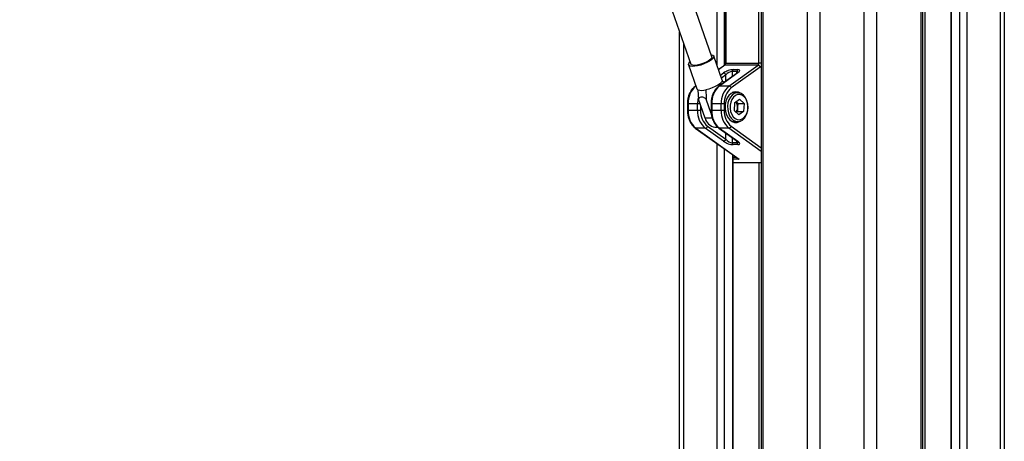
# Paper-space layout '3M DUO Surface Plate' of a CAD drawing. Header units: millimetres. Extents: x 10 to 10348, y 20 to 7979.
# Tile 115 of 117: x 9510 to 9953, y 3321 to 3510. Entities that reach past the tile are written whole.
import ezdxf

# ---------------------------------------------------------------- set-up
doc = ezdxf.new("R2010")
doc.units = ezdxf.units.MM

psp = doc.layouts.new('3M DUO Surface Plate')

# ---------------------------------------------------------------- linework, layer by layer
at = {"color": 8, "linetype": 'Continuous', "lineweight": 25}
for p, q in [((9864.16, 977.9), (9864.16, 3851.9)), ((9869.7, 3851.9), (9869.7, 977.9)), ((9889.67, 977.9), (9889.67, 3851.9)), ((9895.21, 3851.9), (9895.21, 977.9)), ((9915.26, 977.9), (9915.26, 3851.9)), ((9916.9, 3851.9), (9916.9, 3224.78)), ((9928.74, 3851.9), (9928.74, 1266.28)), ((9932.63, 1262.81), (9932.63, 3851.9)), ((9935.72, 3851.9), (9935.72, 977.9)), ((9950.96, 977.9), (9950.96, 3851.9)), ((9823.65, 3489.38), (9823.65, 3761.9)), ((9826.74, 3761.9), (9826.74, 3489.57)), ((9827.5, 3761.9), (9827.5, 3490.62)), ((9842.35, 3490.62), (9842.35, 3761.9)), ((9844.11, 3761.9), (9844.11, 3176.43)), ((9808.41, 3499.81), (9808.41, 3176.43)), ((9827.11, 3489.73), (9824.24, 3487.68)), ((9827.5, 3490.62), (9827.21, 3490.62)), ((9830.33, 3486.87), (9830.33, 3484.57)), ((9832.45, 3486.08), (9832.45, 3486.87)), ((9843.42, 3490.62), (9842.35, 3490.62)), ((9825.08, 3485.26), (9826.47, 3486.25)), ((9827.5, 3485.35), (9825.53, 3483.95)), ((9827.5, 3482.55), (9827.5, 3485.35)), ((9814.06, 3480.42), (9814.03, 3480.39)), ((9814.07, 3480.39), (9814.03, 3480.39)), ((9810.24, 3472.36), (9810.53, 3472.36)), ((9810.24, 3469.44), (9810.53, 3469.44)), ((9815.93, 3472.36), (9814.77, 3472.36)), ((9816.19, 3471.61), (9816.19, 3469.44)), ((9821.14, 3472.36), (9820.84, 3472.36)), ((9821.14, 3469.44), (9820.84, 3469.44)), ((9821.41, 3465.88), (9818.17, 3465.88)), ((9843.42, 3451.03), (9828.88, 3461.4)), ((9829.9, 3462.3), (9843.42, 3452.65)), ((9827.5, 3456.44), (9827.5, 3459.25)), ((9830.33, 3457.23), (9830.33, 3454.93)), ((9832.45, 3454.93), (9832.45, 3455.72)), ((9823.65, 3176.43), (9823.65, 3454.43)), ((9826.74, 3452.23), (9826.74, 3176.43)), ((9830.63, 3176.43), (9830.63, 3449.45)), ((9830.84, 3448.37), (9832.14, 3448.37)), ((9833.55, 3447.48), (9830.84, 3447.48)), ((9830.84, 3446.01), (9843.42, 3446.01)), ((9842.47, 3224.78), (9842.47, 3445.9))]:
    psp.add_line(p, q, dxfattribs=at)
at = {"color": 7, "linetype": 'Continuous', "lineweight": 25}
for p, q in [((9915.95, 977.9), (9915.95, 3851.9)), ((9928.53, 3851.9), (9928.53, 1266.39)), ((9952.63, 3851.9), (9952.63, 977.9)), ((9827.21, 3761.9), (9827.21, 3490.62)), ((9843.42, 3761.9), (9843.42, 3176.43)), ((9821.15, 3493.49), (9786.54, 3593.2)), ((9777.13, 3589.93), (9811.74, 3490.22)), ((9806.74, 3176.43), (9806.74, 3504.63)), ((9825.85, 3483.05), (9822.11, 3493.82)), ((9810.77, 3489.89), (9814.51, 3479.12)), ((9826.85, 3489.65), (9824.21, 3487.77)), ((9841.96, 3489.73), (9827.11, 3489.73)), ((9827.5, 3490.62), (9842.35, 3490.62)), ((9828.88, 3480.39), (9841.96, 3489.73)), ((9842.99, 3488.84), (9829.9, 3479.5)), ((9832.45, 3486.87), (9830.33, 3486.87)), ((9830.72, 3487.76), (9832.84, 3487.76)), ((9832.58, 3486.17), (9824.37, 3480.32)), ((9832.84, 3486.25), (9824.63, 3480.39)), ((9814.03, 3480.5), (9813.76, 3480.32)), ((9828.88, 3480.39), (9824.63, 3480.39)), ((9818.17, 3465.88), (9815.2, 3474.46)), ((9820.94, 3468.1), (9818.73, 3474.46)), ((9832.87, 3477.4), (9830.39, 3477.4)), ((9831.36, 3472.84), (9833.59, 3474.41)), ((9832.84, 3472.47), (9831.98, 3473.27)), ((9835.67, 3472.47), (9833.59, 3474.41)), ((9810.24, 3472.36), (9810.24, 3469.44)), ((9814.77, 3472.36), (9810.53, 3472.36)), ((9810.53, 3472.36), (9810.53, 3469.44)), ((9814.77, 3469.44), (9810.53, 3469.44)), ((9814.77, 3469.44), (9814.77, 3472.36)), ((9816.19, 3469.44), (9814.77, 3469.44)), ((9820.84, 3472.36), (9820.84, 3469.44)), ((9821.14, 3472.36), (9821.14, 3469.44)), ((9825.38, 3472.36), (9821.14, 3472.36)), ((9825.38, 3469.44), (9821.14, 3469.44)), ((9826.79, 3472.36), (9825.38, 3472.36)), ((9825.38, 3469.44), (9825.38, 3472.36)), ((9826.79, 3469.44), (9825.38, 3469.44)), ((9826.79, 3472.36), (9826.79, 3469.44)), ((9831.36, 3472.84), (9831.21, 3469.33)), ((9831.21, 3469.33), (9833.29, 3467.39)), ((9832.69, 3468.96), (9832.07, 3468.52)), ((9832.76, 3470.71), (9832.69, 3468.96)), ((9832.69, 3468.96), (9835.51, 3468.96)), ((9832.84, 3472.47), (9832.76, 3470.71)), ((9832.84, 3472.47), (9835.67, 3472.47)), ((9835.51, 3468.96), (9833.29, 3467.39)), ((9835.67, 3472.47), (9835.51, 3468.96)), ((9830.39, 3464.4), (9832.87, 3464.4)), ((9813.76, 3461.48), (9833.02, 3447.74)), ((9814.03, 3461.4), (9833.55, 3447.48)), ((9818.27, 3461.4), (9814.03, 3461.4)), ((9826.47, 3455.55), (9818.27, 3461.4)), ((9819.29, 3462.3), (9827.5, 3456.44)), ((9822.62, 3461.96), (9823.82, 3461.96)), ((9824.37, 3461.48), (9832.58, 3455.63)), ((9824.63, 3461.4), (9832.84, 3455.55)), ((9828.88, 3461.4), (9824.63, 3461.4)), ((9830.33, 3454.93), (9832.45, 3454.93)), ((9832.84, 3454.04), (9830.72, 3454.04)), ((9830.84, 3176.43), (9830.84, 3449.3)), ((9843.42, 3445.9), (9830.84, 3445.9))]:
    psp.add_line(p, q, dxfattribs=at)
at = {"color": 7, "linetype": 'Continuous', "lineweight": 25, "flags": 128}
for points in [[(9820.8, 3494.47), (9820.98, 3494.45), (9821.69, 3494.25), (9822.08, 3493.89), (9822.11, 3493.41), (9821.79, 3492.83), (9821.13, 3492.19), (9820.17, 3491.52), (9818.98, 3490.88), (9817.64, 3490.3), (9816.21, 3489.82), (9814.8, 3489.46), (9813.5, 3489.26), (9812.37, 3489.22), (9811.51, 3489.34), (9810.95, 3489.62), (9810.74, 3490.05), (9810.89, 3490.58), (9811.38, 3491.2), (9811.39, 3491.21)], [(9821.15, 3493.49), (9821.17, 3493.24), (9820.93, 3492.73), (9820.36, 3492.15), (9819.5, 3491.56), (9818.41, 3490.98), (9817.18, 3490.47), (9815.89, 3490.06), (9814.64, 3489.79), (9813.53, 3489.67), (9812.63, 3489.71), (9812.01, 3489.91), (9811.74, 3490.22)], [(9825.85, 3483.05), (9825.85, 3482.65), (9825.53, 3482.06), (9824.87, 3481.42), (9823.91, 3480.75), (9822.71, 3480.1), (9821.34, 3479.52), (9819.91, 3479.03), (9818.49, 3478.68)], [(9814.95, 3478.68), (9814.55, 3479.03), (9814.51, 3479.12)], [(9832.03, 3477.8), (9830.9, 3477.61), (9829.84, 3477.07), (9828.89, 3476.18), (9828.11, 3475.02), (9827.55, 3473.63), (9827.22, 3472.1), (9827.15, 3470.5), (9827.35, 3468.92), (9827.8, 3467.45), (9828.48, 3466.16), (9829.34, 3465.13), (9830.36, 3464.42), (9831.46, 3464.05), (9832.59, 3464.05), (9833.69, 3464.42), (9834.03, 3464.61)], [(9834.03, 3477.19), (9833.15, 3477.61), (9832.03, 3477.8)], [(9835.41, 3476.32), (9834.46, 3477), (9833.42, 3477.35), (9832.35, 3477.36), (9831.31, 3477.01), (9830.36, 3476.34), (9829.54, 3475.37), (9828.9, 3474.17), (9828.47, 3472.78), (9828.29, 3471.3), (9828.35, 3469.79), (9828.65, 3468.34), (9829.18, 3467.03), (9829.91, 3465.93), (9830.8, 3465.1), (9831.8, 3464.58), (9832.86, 3464.4), (9833.92, 3464.57), (9834.92, 3465.08), (9835.82, 3465.91), (9836.55, 3467), (9837.09, 3468.31), (9837.4, 3469.75), (9837.46, 3471.26), (9837.28, 3472.75), (9836.86, 3474.13), (9836.23, 3475.35), (9835.41, 3476.32)], [(9835.66, 3475.65), (9834.76, 3476.29), (9833.77, 3476.58), (9832.76, 3476.52), (9831.79, 3476.1), (9830.93, 3475.36), (9830.22, 3474.34), (9829.72, 3473.1), (9829.45, 3471.72), (9829.43, 3470.29), (9829.66, 3468.9), (9830.13, 3467.64), (9830.81, 3466.58), (9831.65, 3465.79), (9832.61, 3465.32), (9833.62, 3465.2), (9834.61, 3465.45), (9835.53, 3466.03), (9836.32, 3466.92), (9836.93, 3468.06), (9837.32, 3469.38), (9837.47, 3470.79), (9837.36, 3472.21), (9837.01, 3473.55), (9836.43, 3474.72), (9835.66, 3475.65)]]:
    psp.add_lwpolyline(points, dxfattribs=at)
at = {"color": 8, "linetype": 'Continuous', "lineweight": 25}
for centre, radius, start, end in [((9827.1, 3489.29), 0.437, 88.4423, 124.9855), ((9842.02, 3490.14), 1.62, 306.3631, 329.1321), ((9832.83, 3485.81), 0.437, 88.4423, 124.9855), ((9814.01, 3479.96), 0.437, 88.4433, 124.9484), ((9824.62, 3479.96), 0.437, 88.4429, 124.9646), ((9827.17, 3472.38), 12.4, 167.2445, 180.0889), ((9814.01, 3461.84), 0.437, 235.0541, 271.5566), ((9824.62, 3461.84), 0.437, 235.0365, 271.5571), ((9832.83, 3455.99), 0.437, 235.0145, 271.5577)]:
    psp.add_arc(centre, radius, start, end, dxfattribs=at)
at = {"color": 7, "linetype": 'Continuous', "lineweight": 25}
for centre, radius, start, end in [((9826.4, 3490.57), 1.1, 310.1304, 2.8249), ((9831.42, 3486.92), 1.1, 130.1304, 182.8249), ((9833.55, 3486.92), 1.1, 130.1304, 182.8249), ((9841.25, 3490.57), 1.1, 310.1304, 2.8249), ((9841.76, 3488.47), 1.28, 16.7349, 81.1825), ((9826.28, 3484.99), 1.28, 16.7349, 81.1825), ((9820.39, 3472.85), 9.87, 130.1304, 182.8249), ((9816.72, 3484.82), 6.39, 253.9376, 286.0624), ((9831, 3472.85), 9.87, 130.1304, 182.8249), ((9835.24, 3472.85), 9.87, 130.1304, 182.8249), ((9835.56, 3472.79), 8.78, 130.1304, 182.8249), ((9828.68, 3479.13), 1.28, 16.7349, 81.1825), ((9829.12, 3470.98), 3.65, 355.8104, 38.739), ((9820.39, 3468.95), 9.87, 177.1751, 229.8696), ((9824.63, 3468.95), 9.87, 177.1751, 229.8696), ((9824.95, 3469.01), 8.78, 177.1751, 229.8696), ((9831, 3468.95), 9.87, 177.1751, 229.8696), ((9835.24, 3468.95), 9.87, 177.1751, 229.8696), ((9835.56, 3469.01), 8.78, 177.1751, 229.8696), ((9829.15, 3470.79), 3.61, 322.3591, 358.8057), ((9823.21, 3467.12), 5.19, 193.8226, 263.4005), ((9818.07, 3462.66), 1.28, 278.8175, 343.2651), ((9828.68, 3462.66), 1.28, 278.8175, 343.2651), ((9826.28, 3456.81), 1.28, 278.8175, 343.2651), ((9831.42, 3454.88), 1.1, 177.1751, 229.8696), ((9833.55, 3454.88), 1.1, 177.1751, 229.8696)]:
    psp.add_arc(centre, radius, start, end, dxfattribs=at)
for centre, major_axis, ratio, start_param, end_param in [((9828.6, 3486.25), (2.98, 1.19), 0.312033, 0.660801, 2.231598), ((9828.91, 3485.35), (1.93, 1.31), 0.39272, 0.525389, 2.096185), ((9830.72, 3486.25), (2.98, 1.19), 0.312033, 5.37319, 6.943987), ((9828.6, 3455.55), (2.98, -1.19), 0.312033, 4.051587, 5.622384), ((9828.91, 3456.44), (1.93, -1.31), 0.39272, 4.187, 5.757796), ((9830.72, 3455.55), (2.98, -1.19), 0.312033, 5.622384, 7.19318), ((9833.86, 3448.37), (1.35, -0.43), 0.670964, 4.267191, 4.690376)]:
    psp.add_ellipse(centre, major_axis=major_axis, ratio=ratio, start_param=start_param, end_param=end_param, dxfattribs=at)
at = {"color": 8, "linetype": 'Continuous', "lineweight": 25}
for centre, major_axis, start_param, end_param in [((9831.04, 3485.35), (1.93, 1.31), 6.027802, 6.808574), ((9831.04, 3456.44), (1.93, -1.31), 5.757796, 6.538937)]:
    psp.add_ellipse(centre, major_axis=major_axis, ratio=0.39272, start_param=start_param, end_param=end_param, dxfattribs=at)
at = {"color": 7, "linetype": 'Continuous', "lineweight": 25}
for points, knots in [([(9782.67, 3170.12), (9782.21, 3170.32), (9618.52, 3242.1), (9384.27, 3344.83), (9100.26, 3469.55), (8929.13, 3544.79), (8801.42, 3601.08), (8696.9, 3647.27), (8642.76, 3671.35), (8615.69, 3683.4)], [0, 0, 0, 0, 0.001178, 0.420275, 0.601458, 0.730782, 0.860106, 0.930053, 1, 1, 1, 1]), ([(9827.21, 3490.62), (9827.2, 3490.53), (9827.19, 3490.32), (9827.11, 3490.02), (9826.98, 3489.77), (9826.89, 3489.68), (9826.85, 3489.65), (9826.85, 3489.65)], [0, 0, 0, 0, 0.186806, 0.446337, 0.702574, 0.958632, 1, 1, 1, 1]), ([(9833.06, 3486.61), (9833.06, 3486.61), (9833.06, 3486.6), (9832.92, 3486.44), (9832.7, 3486.27), (9832.58, 3486.17)], [0, 0, 0, 0, 0.202976, 0.538085, 1, 1, 1, 1]), ([(9826.62, 3481.92), (9826.48, 3482.11), (9826.22, 3482.45), (9825.95, 3482.79), (9825.83, 3482.95)], [0, 0, 0, 0, 0.539157, 1, 1, 1, 1]), ([(9813.76, 3480.32), (9813.56, 3480.16), (9812.99, 3479.72), (9812.17, 3478.8), (9811.37, 3477.5), (9810.76, 3476.02), (9810.38, 3474.44), (9810.25, 3473.19), (9810.24, 3472.51), (9810.24, 3472.36)], [0, 0, 0, 0, 0.095784, 0.266865, 0.439459, 0.613434, 0.787917, 0.953644, 1, 1, 1, 1]), ([(9814.95, 3478.68), (9814.98, 3478.18), (9815.05, 3476.77), (9815.14, 3475.37), (9815.2, 3474.46)], [0, 0, 0, 0, 0.355137, 1, 1, 1, 1]), ([(9818.49, 3478.68), (9818.51, 3478.18), (9818.59, 3476.77), (9818.68, 3475.37), (9818.73, 3474.46)], [0, 0, 0, 0, 0.3551365, 1, 1, 1, 1]), ([(9824.37, 3480.32), (9824.17, 3480.16), (9823.6, 3479.72), (9822.78, 3478.8), (9821.98, 3477.5), (9821.37, 3476.02), (9820.98, 3474.44), (9820.85, 3473.19), (9820.84, 3472.51), (9820.84, 3472.36)], [0, 0, 0, 0, 0.095784, 0.266865, 0.439459, 0.613434, 0.787917, 0.953644, 1, 1, 1, 1]), ([(9815.2, 3474.46), (9815.3, 3474.64), (9815.51, 3475.02), (9815.99, 3475.45), (9816.66, 3475.59), (9817.52, 3475.34), (9818.21, 3474.89), (9818.64, 3474.54), (9818.73, 3474.46)], [0, 0, 0, 0, 0.160414, 0.343899, 0.529303, 0.689128, 0.932103, 1, 1, 1, 1]), ([(9810.24, 3469.44), (9810.24, 3469.14), (9810.26, 3468.27), (9810.47, 3466.86), (9810.94, 3465.27), (9811.62, 3463.83), (9812.48, 3462.61), (9813.24, 3461.87), (9813.68, 3461.55), (9813.76, 3461.48)], [0, 0, 0, 0, 0.09348, 0.26821, 0.443485, 0.619262, 0.795479, 0.95912, 1, 1, 1, 1]), ([(9820.84, 3469.44), (9820.85, 3469.14), (9820.87, 3468.27), (9821.08, 3466.86), (9821.55, 3465.27), (9822.23, 3463.83), (9823.09, 3462.61), (9823.84, 3461.87), (9824.28, 3461.55), (9824.37, 3461.48)], [0, 0, 0, 0, 0.09348, 0.26821, 0.443485, 0.619262, 0.795479, 0.95912, 1, 1, 1, 1]), ([(9832.58, 3455.63), (9832.67, 3455.56), (9832.88, 3455.4), (9833.06, 3455.21), (9833.06, 3455.19), (9833.06, 3455.19)], [0, 0, 0, 0, 0.314914, 0.754092, 1, 1, 1, 1])]:
    psp.add_open_spline(points, degree=3, knots=knots, dxfattribs=at)
at = {"color": 8, "linetype": 'Continuous', "lineweight": 25}
psp.add_open_spline([(8628.08, 3683.16), (8655.41, 3671.15), (8710.07, 3647.12), (8815.1, 3601), (8943.31, 3544.74), (9245.94, 3412.01), (9518.4, 3292.6), (9740.43, 3195.3), (9760.84, 3186.36)], degree=3, knots=[0, 0, 0, 0, 0.0720957, 0.1441915, 0.2778045, 0.4114176, 0.945885, 1, 1, 1, 1], dxfattribs=at)

doc.saveas('drawing.dxf')
